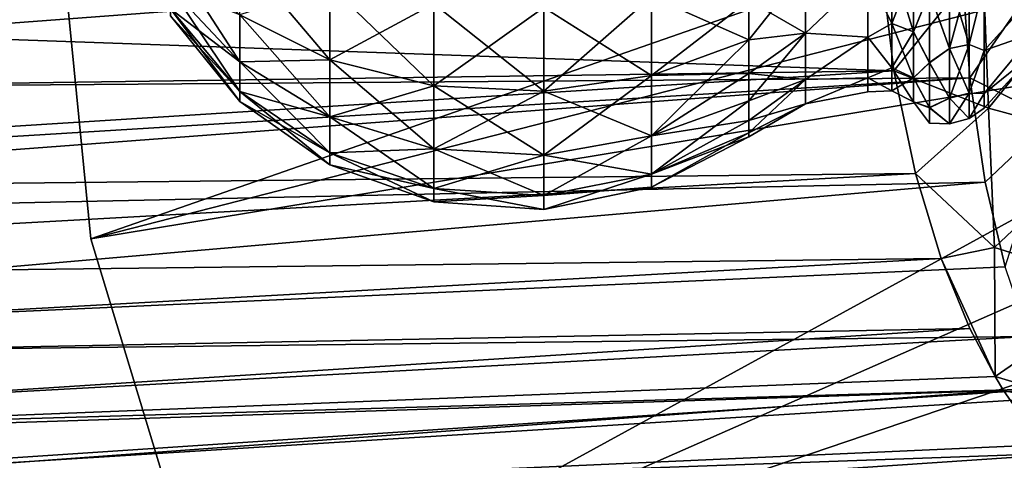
# Model space of a CAD drawing. Header units: millimetres. Extents: x -110 to 119, y -127 to 212.
# Tile 104 of 186: x 39.55 to 55.08, y -10.32 to -3.37. Entities that reach past the tile are written whole.
import ezdxf

# ---------------------------------------------------------------- set-up
doc = ezdxf.new("R2010")
doc.units = ezdxf.units.MM
doc.header["$LTSCALE"] = 26.699852
for name, color, linetype in [('2', 7, 'CONTINUOUS'), ('37', 7, 'CONTINUOUS'), ('38', 7, 'CONTINUOUS'), ('4', 7, 'CONTINUOUS'), ('447', 7, 'CONTINUOUS'), ('448', 7, 'CONTINUOUS'), ('451', 7, 'CONTINUOUS'), ('452', 7, 'CONTINUOUS'), ('457', 7, 'CONTINUOUS'), ('51', 7, 'CONTINUOUS'), ('52', 7, 'CONTINUOUS')]:
    doc.layers.add(name, color=color, linetype=linetype)

msp = doc.modelspace()

# ---------------------------------------------------------------- linework, layer by layer
at = {"layer": '2', "color": 7, "linetype": 'CONTINUOUS', "true_color": 0xa2afbf}
for points in [[(40, 0, -53), (40, 0, -56), (40.673, -6.828, -56), (40, 0, -53)], [(40, 0, -53), (40.673, -6.828, -56), (40.673, -6.828, -53), (40, 0, -53)], [(40.673, -6.828, -56), (42.664, -13.394, -56), (40.673, -6.828, -53), (40.673, -6.828, -56)], [(40.673, -6.828, -53), (42.664, -13.394, -56), (42.664, -13.394, -53), (40.673, -6.828, -53)]]:
    msp.add_3dface(points, dxfattribs=at)
at = {"layer": '37', "color": 7, "linetype": 'CONTINUOUS', "true_color": 0xa2afbf}
for points in [[(25.271, -3.192, 10.79), (24.845, -4.516, 10.567), (54.391, -2.302, 9.837), (25.271, -3.192, 10.79)], [(54.391, -2.302, 9.837), (24.845, -4.516, 10.567), (54.534, -4.288, 9.477), (54.391, -2.302, 9.837)], [(24.08, -6.154, 10.175), (23.822, -6.598, 10.045), (54.534, -4.288, 9.477), (24.08, -6.154, 10.175)], [(54.534, -4.288, 9.477), (23.822, -6.598, 10.045), (54.774, -5.934, 8.989), (54.534, -4.288, 9.477)], [(24.845, -4.516, 10.567), (24.08, -6.154, 10.175), (54.534, -4.288, 9.477), (24.845, -4.516, 10.567)], [(23.822, -6.598, 10.045), (22.235, -8.757, 9.254), (54.774, -5.934, 8.989), (23.822, -6.598, 10.045)], [(54.774, -5.934, 8.989), (22.235, -8.757, 9.254), (55.089, -7.268, 8.445), (54.774, -5.934, 8.989)], [(55.089, -7.268, 8.445), (22.235, -8.757, 9.254), (55.464, -8.369, 7.873), (55.089, -7.268, 8.445)], [(22.235, -8.757, 9.254), (22.535, -10.165, 8.488), (55.464, -8.369, 7.873), (22.235, -8.757, 9.254)], [(55.464, -8.369, 7.873), (22.535, -10.165, 8.488), (55.836, -9.19, 7.356), (55.464, -8.369, 7.873)], [(22.535, -10.165, 8.488), (22.808, -11.392, 7.653), (55.836, -9.19, 7.356), (22.535, -10.165, 8.488)], [(55.836, -9.19, 7.356), (22.808, -11.392, 7.653), (55.909, -9.33, 7.259), (55.836, -9.19, 7.356)], [(55.909, -9.33, 7.259), (22.808, -11.392, 7.653), (56.443, -10.191, 6.588), (55.909, -9.33, 7.259)], [(22.808, -11.392, 7.653), (23.054, -12.438, 6.77), (56.443, -10.191, 6.588), (22.808, -11.392, 7.653)], [(56.443, -10.191, 6.588), (23.054, -12.438, 6.77), (56.998, -10.879, 5.941), (56.443, -10.191, 6.588)]]:
    msp.add_3dface(points, dxfattribs=at)
at = {"layer": '38', "color": 7, "linetype": 'CONTINUOUS', "true_color": 0xa2afbf}
for points in [[(54.391, -2.302, 9.837), (54.534, -4.288, 9.477), (55.749, -2.536, 9.904), (54.391, -2.302, 9.837)], [(54.534, -4.288, 9.477), (55.829, -4.938, 9.371), (55.749, -2.536, 9.904), (54.534, -4.288, 9.477)], [(54.534, -4.288, 9.477), (54.774, -5.934, 8.989), (55.829, -4.938, 9.371), (54.534, -4.288, 9.477)], [(54.774, -5.934, 8.989), (55.089, -7.268, 8.445), (55.829, -4.938, 9.371), (54.774, -5.934, 8.989)]]:
    msp.add_3dface(points, dxfattribs=at)
at = {"layer": '4', "color": 7, "linetype": 'CONTINUOUS', "true_color": 0xa2afbf}
for points in [[(60.26, 0, -36), (40, 0, -53), (40.673, -6.828, -53), (60.26, 0, -36)], [(60.26, 0, -36), (40.673, -6.828, -53), (60.367, -1.778, -36), (60.26, 0, -36)], [(60.367, -1.778, -36), (40.673, -6.828, -53), (60.688, -3.528, -36), (60.367, -1.778, -36)], [(40.673, -6.828, -53), (42.664, -13.394, -53), (60.688, -3.528, -36), (40.673, -6.828, -53)], [(60.688, -3.528, -36), (42.664, -13.394, -53), (61.218, -5.227, -36), (60.688, -3.528, -36)], [(61.218, -5.227, -36), (42.664, -13.394, -53), (61.948, -6.85, -36), (61.218, -5.227, -36)], [(42.664, -13.394, -53), (45.899, -19.445, -53), (61.948, -6.85, -36), (42.664, -13.394, -53)], [(61.948, -6.85, -36), (45.899, -19.445, -53), (62.869, -8.373, -36), (61.948, -6.85, -36)], [(45.899, -19.445, -53), (50.251, -24.749, -53), (62.869, -8.373, -36), (45.899, -19.445, -53)], [(62.869, -8.373, -36), (50.251, -24.749, -53), (63.967, -9.774, -36), (62.869, -8.373, -36)], [(63.967, -9.774, -36), (50.251, -24.749, -53), (65.226, -11.033, -36), (63.967, -9.774, -36)]]:
    msp.add_3dface(points, dxfattribs=at)
at = {"layer": '447', "color": 7, "linetype": 'CONTINUOUS', "true_color": 0xa2afbf}
for points in [[(54.212, -2.74, 45.762), (54.212, -3.83, 46.706), (53.898, -2.944, 45.976), (54.212, -2.74, 45.762)], [(54.212, -3.83, 53.344), (54.212, -2.74, 54.288), (53.898, -2.941, 54.076), (54.212, -3.83, 53.344)], [(54.521, -2.694, 45.833), (54.521, -3.766, 46.762), (54.212, -2.74, 45.762), (54.521, -2.694, 45.833)], [(54.521, -3.766, 53.288), (54.521, -2.694, 54.217), (54.212, -3.83, 53.344), (54.521, -3.766, 53.288)], [(54.212, -3.83, 53.344), (54.521, -2.694, 54.217), (54.212, -2.74, 54.288), (54.212, -3.83, 53.344)], [(54.212, -2.74, 45.762), (54.521, -3.766, 46.762), (54.212, -3.83, 46.706), (54.212, -2.74, 45.762)], [(54.521, -3.766, 46.762), (54.521, -2.694, 45.833), (54.759, -2.804, 46.166), (54.521, -3.766, 46.762)], [(54.521, -2.694, 54.217), (54.521, -3.766, 53.288), (54.759, -2.804, 53.884), (54.521, -2.694, 54.217)], [(53.898, -4.049, 52.97), (54.212, -3.83, 53.344), (53.898, -2.941, 54.076), (53.898, -4.049, 52.97)], [(53.898, -2.944, 45.976), (54.212, -3.83, 46.706), (53.898, -4.052, 47.085), (53.898, -2.944, 45.976)], [(54.759, -3.859, 47.221), (54.521, -3.766, 46.762), (54.759, -2.804, 46.166), (54.759, -3.859, 47.221)], [(54.759, -2.804, 53.884), (54.521, -3.766, 53.288), (54.759, -3.859, 52.829), (54.759, -2.804, 53.884)], [(54.212, -3.83, 46.706), (54.212, -4.61, 47.92), (53.898, -4.052, 47.085), (54.212, -3.83, 46.706)], [(54.212, -4.61, 52.13), (54.212, -3.83, 53.344), (53.898, -4.049, 52.97), (54.212, -4.61, 52.13)], [(54.521, -3.766, 46.762), (54.521, -4.533, 47.955), (54.212, -3.83, 46.706), (54.521, -3.766, 46.762)], [(54.521, -4.533, 52.095), (54.521, -3.766, 53.288), (54.212, -4.61, 52.13), (54.521, -4.533, 52.095)], [(54.212, -4.61, 52.13), (54.521, -3.766, 53.288), (54.212, -3.83, 53.344), (54.212, -4.61, 52.13)], [(54.212, -3.83, 46.706), (54.521, -4.533, 47.955), (54.212, -4.61, 47.92), (54.212, -3.83, 46.706)], [(54.521, -4.533, 47.955), (54.521, -3.766, 46.762), (54.759, -3.859, 47.221), (54.521, -4.533, 47.955)], [(54.521, -3.766, 53.288), (54.521, -4.533, 52.095), (54.759, -3.859, 52.829), (54.521, -3.766, 53.288)], [(54.759, -4.537, 48.551), (54.521, -4.533, 47.955), (54.759, -3.859, 47.221), (54.759, -4.537, 48.551)], [(54.759, -3.859, 52.829), (54.521, -4.533, 52.095), (54.759, -4.537, 51.499), (54.759, -3.859, 52.829)], [(53.898, -4.76, 51.575), (54.212, -4.61, 52.13), (53.898, -4.049, 52.97), (53.898, -4.76, 51.575)], [(53.898, -4.052, 47.085), (54.212, -4.61, 47.92), (53.898, -4.763, 48.482), (53.898, -4.052, 47.085)], [(54.212, -4.61, 47.92), (54.212, -5.016, 49.304), (53.898, -4.763, 48.482), (54.212, -4.61, 47.92)], [(54.212, -5.016, 50.746), (54.212, -4.61, 52.13), (53.898, -4.76, 51.575), (54.212, -5.016, 50.746)], [(54.521, -4.533, 47.955), (54.521, -4.932, 49.316), (54.212, -4.61, 47.92), (54.521, -4.533, 47.955)], [(54.521, -4.932, 50.734), (54.521, -4.533, 52.095), (54.212, -5.016, 50.746), (54.521, -4.932, 50.734)], [(54.212, -5.016, 50.746), (54.521, -4.533, 52.095), (54.212, -4.61, 52.13), (54.212, -5.016, 50.746)], [(54.212, -4.61, 47.92), (54.521, -4.932, 49.316), (54.212, -5.016, 49.304), (54.212, -4.61, 47.92)], [(54.521, -4.932, 49.316), (54.521, -4.533, 47.955), (54.759, -4.537, 48.551), (54.521, -4.932, 49.316)], [(54.521, -4.533, 52.095), (54.521, -4.932, 50.734), (54.759, -4.537, 51.499), (54.521, -4.533, 52.095)], [(54.759, -4.77, 50.025), (54.521, -4.932, 49.316), (54.759, -4.537, 48.551), (54.759, -4.77, 50.025)], [(54.759, -4.537, 51.499), (54.521, -4.932, 50.734), (54.759, -4.77, 50.025), (54.759, -4.537, 51.499)], [(53.898, -5.006, 50.03), (54.212, -5.016, 50.746), (53.898, -4.76, 51.575), (53.898, -5.006, 50.03)], [(53.898, -4.763, 48.482), (54.212, -5.016, 49.304), (53.898, -5.006, 50.03), (53.898, -4.763, 48.482)], [(54.521, -4.932, 50.734), (54.521, -4.932, 49.316), (54.759, -4.77, 50.025), (54.521, -4.932, 50.734)], [(54.521, -4.932, 49.316), (54.521, -4.932, 50.734), (54.212, -5.016, 49.304), (54.521, -4.932, 49.316)], [(54.212, -5.016, 49.304), (54.521, -4.932, 50.734), (54.212, -5.016, 50.746), (54.212, -5.016, 49.304)], [(54.212, -5.016, 49.304), (54.212, -5.016, 50.746), (53.898, -5.006, 50.03), (54.212, -5.016, 49.304)]]:
    msp.add_3dface(points, dxfattribs=at)
at = {"layer": '448', "color": 7, "linetype": 'CONTINUOUS', "true_color": 0xa2afbf}
for points in [[(54.759, -2.804, 53.884), (54.759, -3.859, 52.829), (55.554, -2.975, 52.603), (54.759, -2.804, 53.884)], [(54.759, -3.859, 47.221), (54.759, -2.804, 46.166), (55.554, -2.975, 47.447), (54.759, -3.859, 47.221)], [(55.554, -2.975, 52.603), (54.759, -3.859, 52.829), (55.554, -3.581, 51.66), (55.554, -2.975, 52.603)], [(55.554, -3.581, 48.39), (54.759, -3.859, 47.221), (55.554, -2.975, 47.447), (55.554, -3.581, 48.39)], [(54.759, -3.859, 52.829), (54.759, -4.537, 51.499), (55.554, -3.581, 51.66), (54.759, -3.859, 52.829)], [(55.554, -3.581, 51.66), (54.759, -4.537, 51.499), (55.554, -3.896, 50.585), (55.554, -3.581, 51.66)], [(54.759, -4.537, 48.551), (54.759, -3.859, 47.221), (55.554, -3.581, 48.39), (54.759, -4.537, 48.551)], [(55.554, -3.896, 49.465), (54.759, -4.537, 48.551), (55.554, -3.581, 48.39), (55.554, -3.896, 49.465)], [(54.759, -4.537, 51.499), (54.759, -4.77, 50.025), (55.554, -3.896, 50.585), (54.759, -4.537, 51.499)], [(54.759, -4.77, 50.025), (54.759, -4.537, 48.551), (55.554, -3.896, 49.465), (54.759, -4.77, 50.025)], [(55.554, -3.896, 50.585), (54.759, -4.77, 50.025), (55.554, -3.896, 49.465), (55.554, -3.896, 50.585)]]:
    msp.add_3dface(points, dxfattribs=at)
at = {"layer": '451', "color": 7, "linetype": 'CONTINUOUS', "true_color": 0xa2afbf}
for points in [[(51.94, -3.587, 53.133), (51.94, -2.566, 54.017), (51.049, -3.691, 53.716), (51.94, -3.587, 53.133)], [(51.049, -3.691, 53.716), (51.94, -2.566, 54.017), (51.049, -3.068, 54.248), (51.049, -3.691, 53.716)], [(51.94, -2.566, 46.033), (51.94, -3.587, 46.917), (51.049, -3.068, 45.802), (51.94, -2.566, 46.033)], [(51.94, -2.566, 54.017), (51.94, -3.587, 53.133), (52.922, -2.651, 53.674), (51.94, -2.566, 54.017)], [(51.94, -3.587, 46.917), (51.94, -2.566, 46.033), (52.922, -2.651, 46.376), (51.94, -3.587, 46.917)], [(52.922, -2.651, 53.674), (51.94, -3.587, 53.133), (52.922, -3.649, 52.676), (52.922, -2.651, 53.674)], [(52.922, -3.649, 47.374), (51.94, -3.587, 46.917), (52.922, -2.651, 46.376), (52.922, -3.649, 47.374)], [(51.049, -3.068, 45.802), (51.94, -3.587, 46.917), (51.049, -3.691, 46.334), (51.049, -3.068, 45.802)], [(51.94, -4.317, 51.996), (51.94, -3.587, 53.133), (51.049, -4.651, 52.395), (51.94, -4.317, 51.996)], [(51.049, -4.651, 52.395), (51.94, -3.587, 53.133), (51.049, -4.223, 53.093), (51.049, -4.651, 52.395)], [(51.049, -4.223, 53.093), (51.94, -3.587, 53.133), (51.049, -3.691, 53.716), (51.049, -4.223, 53.093)], [(51.94, -3.587, 46.917), (51.94, -4.317, 48.054), (51.049, -4.223, 46.957), (51.94, -3.587, 46.917)], [(51.049, -3.691, 46.334), (51.94, -3.587, 46.917), (51.049, -4.223, 46.957), (51.049, -3.691, 46.334)], [(51.94, -3.587, 53.133), (51.94, -4.317, 51.996), (52.922, -3.649, 52.676), (51.94, -3.587, 53.133)], [(51.94, -4.317, 48.054), (51.94, -3.587, 46.917), (52.922, -3.649, 47.374), (51.94, -4.317, 48.054)], [(52.922, -3.649, 52.676), (51.94, -4.317, 51.996), (52.922, -4.289, 51.419), (52.922, -3.649, 52.676)], [(52.922, -4.289, 48.631), (51.94, -4.317, 48.054), (52.922, -3.649, 47.374), (52.922, -4.289, 48.631)], [(51.049, -4.223, 46.957), (51.94, -4.317, 48.054), (51.049, -4.651, 47.655), (51.049, -4.223, 46.957)], [(51.94, -4.698, 50.7), (51.94, -4.317, 51.996), (51.049, -5.156, 50.842), (51.94, -4.698, 50.7)], [(51.049, -5.156, 50.842), (51.94, -4.317, 51.996), (51.049, -4.965, 51.638), (51.049, -5.156, 50.842)], [(51.049, -4.965, 51.638), (51.94, -4.317, 51.996), (51.049, -4.651, 52.395), (51.049, -4.965, 51.638)], [(51.94, -4.317, 48.054), (51.94, -4.698, 49.35), (51.049, -4.965, 48.412), (51.94, -4.317, 48.054)], [(51.049, -4.651, 47.655), (51.94, -4.317, 48.054), (51.049, -4.965, 48.412), (51.049, -4.651, 47.655)], [(51.94, -4.317, 51.996), (51.94, -4.698, 50.7), (52.922, -4.289, 51.419), (51.94, -4.317, 51.996)], [(52.922, -4.289, 51.419), (51.94, -4.698, 50.7), (52.922, -4.51, 50.025), (52.922, -4.289, 51.419)], [(51.94, -4.698, 49.35), (51.94, -4.317, 48.054), (52.922, -4.289, 48.631), (51.94, -4.698, 49.35)], [(52.922, -4.51, 50.025), (51.94, -4.698, 49.35), (52.922, -4.289, 48.631), (52.922, -4.51, 50.025)], [(51.94, -4.698, 50.7), (51.94, -4.698, 49.35), (52.922, -4.51, 50.025), (51.94, -4.698, 50.7)], [(51.94, -4.698, 49.35), (51.94, -4.698, 50.7), (51.049, -5.22, 50.025), (51.94, -4.698, 49.35)], [(51.049, -5.22, 50.025), (51.94, -4.698, 50.7), (51.049, -5.156, 50.842), (51.049, -5.22, 50.025)], [(51.049, -4.965, 48.412), (51.94, -4.698, 49.35), (51.049, -5.156, 49.208), (51.049, -4.965, 48.412)], [(51.049, -5.156, 49.208), (51.94, -4.698, 49.35), (51.049, -5.22, 50.025), (51.049, -5.156, 49.208)]]:
    msp.add_3dface(points, dxfattribs=at)
at = {"layer": '452', "color": 7, "linetype": 'CONTINUOUS', "true_color": 0xa2afbf}
for points in [[(53.304, -2.456, 53.846), (52.922, -2.651, 53.674), (53.304, -3.433, 52.999), (53.304, -2.456, 53.846)], [(53.304, -3.433, 47.051), (52.922, -2.651, 46.376), (53.304, -2.456, 46.204), (53.304, -3.433, 47.051)], [(53.304, -2.456, 53.846), (53.304, -3.433, 52.999), (53.647, -2.55, 53.993), (53.304, -2.456, 53.846)], [(53.304, -3.433, 47.051), (53.304, -2.456, 46.204), (53.647, -3.564, 46.937), (53.304, -3.433, 47.051)], [(53.647, -3.564, 46.937), (53.304, -2.456, 46.204), (53.647, -2.55, 46.057), (53.647, -3.564, 46.937)], [(53.647, -2.55, 53.993), (53.304, -3.433, 52.999), (53.647, -3.564, 53.113), (53.647, -2.55, 53.993)], [(53.898, -2.944, 45.976), (53.647, -3.564, 46.937), (53.647, -2.55, 46.057), (53.898, -2.944, 45.976)], [(53.898, -2.941, 54.076), (53.647, -2.55, 53.993), (53.647, -3.564, 53.113), (53.898, -2.941, 54.076)], [(52.922, -2.651, 53.674), (52.922, -3.649, 52.676), (53.304, -3.433, 52.999), (52.922, -2.651, 53.674)], [(52.922, -3.649, 47.374), (52.922, -2.651, 46.376), (53.304, -3.433, 47.051), (52.922, -3.649, 47.374)], [(53.898, -4.049, 52.97), (53.898, -2.941, 54.076), (53.647, -3.564, 53.113), (53.898, -4.049, 52.97)], [(53.898, -2.944, 45.976), (53.898, -4.052, 47.085), (53.647, -3.564, 46.937), (53.898, -2.944, 45.976)], [(53.304, -3.433, 52.999), (52.922, -3.649, 52.676), (53.304, -4.132, 51.912), (53.304, -3.433, 52.999)], [(53.304, -4.132, 48.138), (52.922, -3.649, 47.374), (53.304, -3.433, 47.051), (53.304, -4.132, 48.138)], [(53.304, -3.433, 52.999), (53.304, -4.132, 51.912), (53.647, -3.564, 53.113), (53.304, -3.433, 52.999)], [(53.304, -4.132, 48.138), (53.304, -3.433, 47.051), (53.647, -4.29, 48.066), (53.304, -4.132, 48.138)], [(53.647, -4.29, 48.066), (53.304, -3.433, 47.051), (53.647, -3.564, 46.937), (53.647, -4.29, 48.066)], [(53.647, -3.564, 53.113), (53.304, -4.132, 51.912), (53.647, -4.29, 51.984), (53.647, -3.564, 53.113)], [(53.898, -4.052, 47.085), (53.647, -4.29, 48.066), (53.647, -3.564, 46.937), (53.898, -4.052, 47.085)], [(53.898, -4.049, 52.97), (53.647, -3.564, 53.113), (53.647, -4.29, 51.984), (53.898, -4.049, 52.97)], [(52.922, -3.649, 52.676), (52.922, -4.289, 51.419), (53.304, -4.132, 51.912), (52.922, -3.649, 52.676)], [(52.922, -4.289, 48.631), (52.922, -3.649, 47.374), (53.304, -4.132, 48.138), (52.922, -4.289, 48.631)], [(53.304, -4.132, 51.912), (52.922, -4.289, 51.419), (53.304, -4.496, 50.671), (53.304, -4.132, 51.912)], [(53.304, -4.496, 49.379), (52.922, -4.289, 48.631), (53.304, -4.132, 48.138), (53.304, -4.496, 49.379)], [(53.304, -4.132, 51.912), (53.304, -4.496, 50.671), (53.647, -4.29, 51.984), (53.304, -4.132, 51.912)], [(53.304, -4.496, 49.379), (53.304, -4.132, 48.138), (53.647, -4.668, 49.354), (53.304, -4.496, 49.379)], [(53.647, -4.668, 49.354), (53.304, -4.132, 48.138), (53.647, -4.29, 48.066), (53.647, -4.668, 49.354)], [(53.898, -4.76, 51.575), (53.898, -4.049, 52.97), (53.647, -4.29, 51.984), (53.898, -4.76, 51.575)], [(53.898, -4.052, 47.085), (53.898, -4.763, 48.482), (53.647, -4.29, 48.066), (53.898, -4.052, 47.085)], [(52.922, -4.289, 51.419), (52.922, -4.51, 50.025), (53.304, -4.496, 50.671), (52.922, -4.289, 51.419)], [(52.922, -4.51, 50.025), (52.922, -4.289, 48.631), (53.304, -4.496, 49.379), (52.922, -4.51, 50.025)], [(53.647, -4.29, 51.984), (53.304, -4.496, 50.671), (53.647, -4.668, 50.696), (53.647, -4.29, 51.984)], [(53.898, -4.763, 48.482), (53.647, -4.668, 49.354), (53.647, -4.29, 48.066), (53.898, -4.763, 48.482)], [(53.898, -4.76, 51.575), (53.647, -4.29, 51.984), (53.647, -4.668, 50.696), (53.898, -4.76, 51.575)], [(53.304, -4.496, 50.671), (52.922, -4.51, 50.025), (53.304, -4.496, 49.379), (53.304, -4.496, 50.671)], [(53.304, -4.496, 50.671), (53.304, -4.496, 49.379), (53.647, -4.668, 50.696), (53.304, -4.496, 50.671)], [(53.647, -4.668, 50.696), (53.304, -4.496, 49.379), (53.647, -4.668, 49.354), (53.647, -4.668, 50.696)], [(53.898, -4.763, 48.482), (53.898, -5.006, 50.03), (53.647, -4.668, 49.354), (53.898, -4.763, 48.482)], [(53.898, -5.006, 50.03), (53.898, -4.76, 51.575), (53.647, -4.668, 50.696), (53.898, -5.006, 50.03)], [(53.898, -5.006, 50.03), (53.647, -4.668, 50.696), (53.647, -4.668, 49.354), (53.898, -5.006, 50.03)]]:
    msp.add_3dface(points, dxfattribs=at)
at = {"layer": '457', "color": 7, "linetype": 'CONTINUOUS', "true_color": 0xa2afbf}
for points in [[(41.928, -2.87, 48.368), (41.928, -2.343, 47.682), (43.024, -4.037, 47.694), (41.928, -2.87, 48.368)], [(43.024, -4.037, 47.694), (41.928, -2.343, 47.682), (43.024, -3.296, 46.729), (43.024, -4.037, 47.694)], [(43.024, -3.296, 46.729), (43.024, -2.331, 45.988), (44.444, -4.005, 46.02), (43.024, -3.296, 46.729)], [(44.444, -4.005, 46.02), (43.024, -2.331, 45.988), (44.444, -2.832, 45.12), (44.444, -4.005, 46.02)], [(41.928, -2.87, 51.682), (41.928, -3.201, 50.883), (43.024, -4.037, 52.356), (41.928, -2.87, 51.682)], [(43.024, -3.296, 53.321), (41.928, -2.87, 51.682), (43.024, -4.037, 52.356), (43.024, -3.296, 53.321)], [(41.928, -3.201, 49.167), (41.928, -2.87, 48.368), (43.024, -4.503, 48.818), (41.928, -3.201, 49.167)], [(43.024, -4.503, 48.818), (41.928, -2.87, 48.368), (43.024, -4.037, 47.694), (43.024, -4.503, 48.818)], [(44.444, -2.832, 54.93), (43.024, -3.296, 53.321), (44.444, -4.005, 54.03), (44.444, -2.832, 54.93)], [(44.444, -2.832, 54.93), (44.444, -4.005, 54.03), (46.081, -3.123, 55.434), (44.444, -2.832, 54.93)], [(44.444, -4.005, 46.02), (44.444, -2.832, 45.12), (46.081, -4.417, 45.608), (44.444, -4.005, 46.02)], [(46.081, -4.417, 45.608), (44.444, -2.832, 45.12), (46.081, -3.123, 44.616), (46.081, -4.417, 45.608)], [(47.814, -3.183, 55.537), (47.814, -4.501, 54.526), (49.516, -3.006, 55.232), (47.814, -3.183, 55.537)], [(49.516, -3.006, 55.232), (47.814, -4.501, 54.526), (49.516, -4.251, 54.276), (49.516, -3.006, 55.232)], [(49.516, -4.251, 45.774), (47.814, -3.183, 44.513), (49.516, -3.006, 44.818), (49.516, -4.251, 45.774)], [(51.049, -3.068, 45.802), (51.049, -3.691, 46.334), (49.516, -3.006, 44.818), (51.049, -3.068, 45.802)], [(51.049, -3.691, 46.334), (49.516, -4.251, 45.774), (49.516, -3.006, 44.818), (51.049, -3.691, 46.334)], [(51.049, -3.068, 54.248), (49.516, -3.006, 55.232), (49.516, -4.251, 54.276), (51.049, -3.068, 54.248)], [(51.049, -3.691, 53.716), (51.049, -3.068, 54.248), (49.516, -4.251, 54.276), (51.049, -3.691, 53.716)], [(41.928, -3.201, 50.883), (41.928, -3.314, 50.025), (43.024, -4.503, 51.232), (41.928, -3.201, 50.883)], [(43.024, -4.037, 52.356), (41.928, -3.201, 50.883), (43.024, -4.503, 51.232), (43.024, -4.037, 52.356)], [(41.928, -3.314, 50.025), (41.928, -3.201, 49.167), (43.024, -4.662, 50.025), (41.928, -3.314, 50.025)], [(43.024, -4.662, 50.025), (41.928, -3.201, 49.167), (43.024, -4.503, 48.818), (43.024, -4.662, 50.025)], [(46.081, -3.123, 55.434), (44.444, -4.005, 54.03), (46.081, -4.417, 54.442), (46.081, -3.123, 55.434)], [(46.081, -3.123, 55.434), (46.081, -4.417, 54.442), (47.814, -3.183, 55.537), (46.081, -3.123, 55.434)], [(46.081, -4.417, 45.608), (46.081, -3.123, 44.616), (47.814, -4.501, 45.524), (46.081, -4.417, 45.608)], [(47.814, -4.501, 45.524), (46.081, -3.123, 44.616), (47.814, -3.183, 44.513), (47.814, -4.501, 45.524)], [(47.814, -3.183, 55.537), (46.081, -4.417, 54.442), (47.814, -4.501, 54.526), (47.814, -3.183, 55.537)], [(47.814, -4.501, 45.524), (47.814, -3.183, 44.513), (49.516, -4.251, 45.774), (47.814, -4.501, 45.524)], [(43.024, -4.503, 51.232), (41.928, -3.314, 50.025), (43.024, -4.662, 50.025), (43.024, -4.503, 51.232)], [(43.024, -3.296, 53.321), (43.024, -4.037, 52.356), (44.444, -4.005, 54.03), (43.024, -3.296, 53.321)], [(43.024, -4.037, 47.694), (43.024, -3.296, 46.729), (44.444, -4.905, 47.193), (43.024, -4.037, 47.694)], [(44.444, -4.905, 47.193), (43.024, -3.296, 46.729), (44.444, -4.005, 46.02), (44.444, -4.905, 47.193)], [(51.049, -3.691, 46.334), (51.049, -4.223, 46.957), (49.516, -4.251, 45.774), (51.049, -3.691, 46.334)], [(51.049, -4.223, 53.093), (51.049, -3.691, 53.716), (49.516, -5.207, 53.031), (51.049, -4.223, 53.093)], [(51.049, -3.691, 53.716), (49.516, -4.251, 54.276), (49.516, -5.207, 53.031), (51.049, -3.691, 53.716)], [(44.444, -4.005, 54.03), (43.024, -4.037, 52.356), (44.444, -4.905, 52.857), (44.444, -4.005, 54.03)], [(44.444, -4.005, 54.03), (44.444, -4.905, 52.857), (46.081, -4.417, 54.442), (44.444, -4.005, 54.03)], [(44.444, -4.905, 47.193), (44.444, -4.005, 46.02), (46.081, -5.409, 46.902), (44.444, -4.905, 47.193)], [(46.081, -5.409, 46.902), (44.444, -4.005, 46.02), (46.081, -4.417, 45.608), (46.081, -5.409, 46.902)], [(43.024, -4.037, 52.356), (43.024, -4.503, 51.232), (44.444, -4.905, 52.857), (43.024, -4.037, 52.356)], [(43.024, -4.503, 48.818), (43.024, -4.037, 47.694), (44.444, -5.471, 48.559), (43.024, -4.503, 48.818)], [(44.444, -5.471, 48.559), (43.024, -4.037, 47.694), (44.444, -4.905, 47.193), (44.444, -5.471, 48.559)], [(47.814, -4.501, 54.526), (47.814, -5.512, 53.208), (49.516, -4.251, 54.276), (47.814, -4.501, 54.526)], [(49.516, -4.251, 54.276), (47.814, -5.512, 53.208), (49.516, -5.207, 53.031), (49.516, -4.251, 54.276)], [(49.516, -5.207, 47.019), (47.814, -4.501, 45.524), (49.516, -4.251, 45.774), (49.516, -5.207, 47.019)], [(51.049, -4.223, 46.957), (51.049, -4.651, 47.655), (49.516, -5.207, 47.019), (51.049, -4.223, 46.957)], [(51.049, -4.223, 46.957), (49.516, -5.207, 47.019), (49.516, -4.251, 45.774), (51.049, -4.223, 46.957)], [(51.049, -4.651, 52.395), (51.049, -4.223, 53.093), (49.516, -5.207, 53.031), (51.049, -4.651, 52.395)], [(46.081, -4.417, 54.442), (44.444, -4.905, 52.857), (46.081, -5.409, 53.148), (46.081, -4.417, 54.442)], [(46.081, -4.417, 54.442), (46.081, -5.409, 53.148), (47.814, -4.501, 54.526), (46.081, -4.417, 54.442)], [(46.081, -5.409, 46.902), (46.081, -4.417, 45.608), (47.814, -5.512, 46.842), (46.081, -5.409, 46.902)], [(47.814, -5.512, 46.842), (46.081, -4.417, 45.608), (47.814, -4.501, 45.524), (47.814, -5.512, 46.842)], [(47.814, -4.501, 54.526), (46.081, -5.409, 53.148), (47.814, -5.512, 53.208), (47.814, -4.501, 54.526)], [(47.814, -5.512, 46.842), (47.814, -4.501, 45.524), (49.516, -5.207, 47.019), (47.814, -5.512, 46.842)], [(43.024, -4.503, 51.232), (43.024, -4.662, 50.025), (44.444, -5.471, 51.491), (43.024, -4.503, 51.232)], [(44.444, -4.905, 52.857), (43.024, -4.503, 51.232), (44.444, -5.471, 51.491), (44.444, -4.905, 52.857)], [(43.024, -4.662, 50.025), (43.024, -4.503, 48.818), (44.444, -5.664, 50.025), (43.024, -4.662, 50.025)], [(44.444, -5.664, 50.025), (43.024, -4.503, 48.818), (44.444, -5.471, 48.559), (44.444, -5.664, 50.025)], [(51.049, -4.651, 47.655), (51.049, -4.965, 48.412), (49.516, -5.207, 47.019), (51.049, -4.651, 47.655)], [(51.049, -4.965, 51.638), (51.049, -4.651, 52.395), (49.516, -5.807, 51.581), (51.049, -4.965, 51.638)], [(51.049, -4.651, 52.395), (49.516, -5.207, 53.031), (49.516, -5.807, 51.581), (51.049, -4.651, 52.395)], [(44.444, -5.471, 51.491), (43.024, -4.662, 50.025), (44.444, -5.664, 50.025), (44.444, -5.471, 51.491)], [(44.444, -4.905, 52.857), (44.444, -5.471, 51.491), (46.081, -5.409, 53.148), (44.444, -4.905, 52.857)], [(44.444, -5.471, 48.559), (44.444, -4.905, 47.193), (46.081, -6.033, 48.408), (44.444, -5.471, 48.559)], [(46.081, -6.033, 48.408), (44.444, -4.905, 47.193), (46.081, -5.409, 46.902), (46.081, -6.033, 48.408)], [(51.049, -4.965, 48.412), (51.049, -5.156, 49.208), (49.516, -5.807, 48.469), (51.049, -4.965, 48.412)], [(51.049, -4.965, 48.412), (49.516, -5.807, 48.469), (49.516, -5.207, 47.019), (51.049, -4.965, 48.412)], [(51.049, -5.156, 50.842), (51.049, -4.965, 51.638), (49.516, -5.807, 51.581), (51.049, -5.156, 50.842)], [(47.814, -5.512, 53.208), (47.814, -6.148, 51.672), (49.516, -5.207, 53.031), (47.814, -5.512, 53.208)], [(49.516, -5.207, 53.031), (47.814, -6.148, 51.672), (49.516, -5.807, 51.581), (49.516, -5.207, 53.031)], [(49.516, -5.807, 48.469), (47.814, -5.512, 46.842), (49.516, -5.207, 47.019), (49.516, -5.807, 48.469)], [(51.049, -5.156, 49.208), (51.049, -5.22, 50.025), (49.516, -5.807, 48.469), (51.049, -5.156, 49.208)], [(51.049, -5.22, 50.025), (51.049, -5.156, 50.842), (49.516, -6.012, 50.025), (51.049, -5.22, 50.025)], [(51.049, -5.156, 50.842), (49.516, -5.807, 51.581), (49.516, -6.012, 50.025), (51.049, -5.156, 50.842)], [(51.049, -5.22, 50.025), (49.516, -6.012, 50.025), (49.516, -5.807, 48.469), (51.049, -5.22, 50.025)], [(46.081, -5.409, 53.148), (44.444, -5.471, 51.491), (46.081, -6.033, 51.642), (46.081, -5.409, 53.148)], [(46.081, -5.409, 53.148), (46.081, -6.033, 51.642), (47.814, -5.512, 53.208), (46.081, -5.409, 53.148)], [(46.081, -6.033, 48.408), (46.081, -5.409, 46.902), (47.814, -6.148, 48.378), (46.081, -6.033, 48.408)], [(47.814, -6.148, 48.378), (46.081, -5.409, 46.902), (47.814, -5.512, 46.842), (47.814, -6.148, 48.378)], [(44.444, -5.471, 51.491), (44.444, -5.664, 50.025), (46.081, -6.033, 51.642), (44.444, -5.471, 51.491)], [(44.444, -5.664, 50.025), (44.444, -5.471, 48.559), (46.081, -6.246, 50.025), (44.444, -5.664, 50.025)], [(46.081, -6.246, 50.025), (44.444, -5.471, 48.559), (46.081, -6.033, 48.408), (46.081, -6.246, 50.025)], [(47.814, -5.512, 53.208), (46.081, -6.033, 51.642), (47.814, -6.148, 51.672), (47.814, -5.512, 53.208)], [(47.814, -6.148, 48.378), (47.814, -5.512, 46.842), (49.516, -5.807, 48.469), (47.814, -6.148, 48.378)], [(46.081, -6.033, 51.642), (44.444, -5.664, 50.025), (46.081, -6.246, 50.025), (46.081, -6.033, 51.642)], [(47.814, -6.148, 51.672), (47.814, -6.365, 50.025), (49.516, -5.807, 51.581), (47.814, -6.148, 51.672)], [(49.516, -5.807, 51.581), (47.814, -6.365, 50.025), (49.516, -6.012, 50.025), (49.516, -5.807, 51.581)], [(49.516, -6.012, 50.025), (47.814, -6.148, 48.378), (49.516, -5.807, 48.469), (49.516, -6.012, 50.025)], [(46.081, -6.033, 51.642), (46.081, -6.246, 50.025), (47.814, -6.148, 51.672), (46.081, -6.033, 51.642)], [(46.081, -6.246, 50.025), (46.081, -6.033, 48.408), (47.814, -6.365, 50.025), (46.081, -6.246, 50.025)], [(47.814, -6.365, 50.025), (46.081, -6.033, 48.408), (47.814, -6.148, 48.378), (47.814, -6.365, 50.025)], [(47.814, -6.365, 50.025), (47.814, -6.148, 48.378), (49.516, -6.012, 50.025), (47.814, -6.365, 50.025)], [(47.814, -6.148, 51.672), (46.081, -6.246, 50.025), (47.814, -6.365, 50.025), (47.814, -6.148, 51.672)]]:
    msp.add_3dface(points, dxfattribs=at)
at = {"layer": '51', "color": 7, "linetype": 'CONTINUOUS', "true_color": 0xa2afbf}
for points in [[(53.337, -4.18, -9.548), (53.105, -2.241, -9.891), (54.738, -2.427, -9.981), (53.337, -4.18, -9.548)], [(54.829, -4.767, -9.466), (53.337, -4.18, -9.548), (54.738, -2.427, -9.981), (54.829, -4.767, -9.466)], [(54.829, -4.767, -9.466), (54.738, -2.427, -9.981), (56.489, -2.717, -10.462), (54.829, -4.767, -9.466)], [(56.71, -5.277, -9.763), (54.829, -4.767, -9.466), (56.489, -2.717, -10.462), (56.71, -5.277, -9.763)], [(53.674, -5.8, -9.08), (53.337, -4.18, -9.548), (54.829, -4.767, -9.466), (53.674, -5.8, -9.08)], [(54.922, -6.967, -8.632), (53.674, -5.8, -9.08), (54.829, -4.767, -9.466), (54.922, -6.967, -8.632)], [(54.922, -6.967, -8.632), (54.829, -4.767, -9.466), (56.71, -5.277, -9.763), (54.922, -6.967, -8.632)], [(56.96, -7.602, -8.628), (54.922, -6.967, -8.632), (56.71, -5.277, -9.763), (56.96, -7.602, -8.628)], [(54.082, -7.139, -8.548), (53.674, -5.8, -9.08), (54.922, -6.967, -8.632), (54.082, -7.139, -8.548)], [(54.934, -9.001, -7.525), (54.082, -7.139, -8.548), (54.922, -6.967, -8.632), (54.934, -9.001, -7.525)], [(54.934, -9.001, -7.525), (54.922, -6.967, -8.632), (56.96, -7.602, -8.628), (54.934, -9.001, -7.525)], [(54.535, -8.241, -7.989), (54.082, -7.139, -8.548), (54.934, -9.001, -7.525), (54.535, -8.241, -7.989)], [(57.105, -9.652, -7.126), (54.934, -9.001, -7.525), (56.96, -7.602, -8.628), (57.105, -9.652, -7.126)], [(55.064, -9.219, -7.379), (54.934, -9.001, -7.525), (57.105, -9.652, -7.126), (55.064, -9.219, -7.379)], [(55.662, -10.076, -6.728), (55.064, -9.219, -7.379), (57.105, -9.652, -7.126), (55.662, -10.076, -6.728)]]:
    msp.add_3dface(points, dxfattribs=at)
at = {"layer": '52', "color": 7, "linetype": 'CONTINUOUS', "true_color": 0xa2afbf}
for points in [[(21.582, -3.049, -10.947), (53.105, -2.241, -9.891), (53.337, -4.18, -9.548), (21.582, -3.049, -10.947)], [(21.902, -4.615, -10.658), (21.582, -3.049, -10.947), (53.337, -4.18, -9.548), (21.902, -4.615, -10.658)], [(22.284, -6.136, -10.253), (21.902, -4.615, -10.658), (53.337, -4.18, -9.548), (22.284, -6.136, -10.253)], [(22.284, -6.136, -10.253), (53.337, -4.18, -9.548), (53.674, -5.8, -9.08), (22.284, -6.136, -10.253)], [(22.671, -7.517, -9.766), (22.284, -6.136, -10.253), (53.674, -5.8, -9.08), (22.671, -7.517, -9.766)], [(22.671, -7.517, -9.766), (53.674, -5.8, -9.08), (54.082, -7.139, -8.548), (22.671, -7.517, -9.766)], [(23.059, -8.854, -9.17), (22.671, -7.517, -9.766), (54.082, -7.139, -8.548), (23.059, -8.854, -9.17)], [(23.059, -8.854, -9.17), (54.082, -7.139, -8.548), (54.535, -8.241, -7.989), (23.059, -8.854, -9.17)], [(23.441, -10.243, -8.395), (23.059, -8.854, -9.17), (54.535, -8.241, -7.989), (23.441, -10.243, -8.395)], [(23.441, -10.243, -8.395), (54.535, -8.241, -7.989), (54.934, -9.001, -7.525), (23.441, -10.243, -8.395)], [(23.441, -10.243, -8.395), (54.934, -9.001, -7.525), (55.064, -9.219, -7.379), (23.441, -10.243, -8.395)], [(23.774, -11.5, -7.515), (23.441, -10.243, -8.395), (55.064, -9.219, -7.379), (23.774, -11.5, -7.515)], [(23.774, -11.5, -7.515), (55.064, -9.219, -7.379), (55.662, -10.076, -6.728), (23.774, -11.5, -7.515)], [(23.774, -11.5, -7.515), (55.662, -10.076, -6.728), (56.272, -10.764, -6.1), (23.774, -11.5, -7.515)]]:
    msp.add_3dface(points, dxfattribs=at)

doc.saveas('drawing.dxf')
